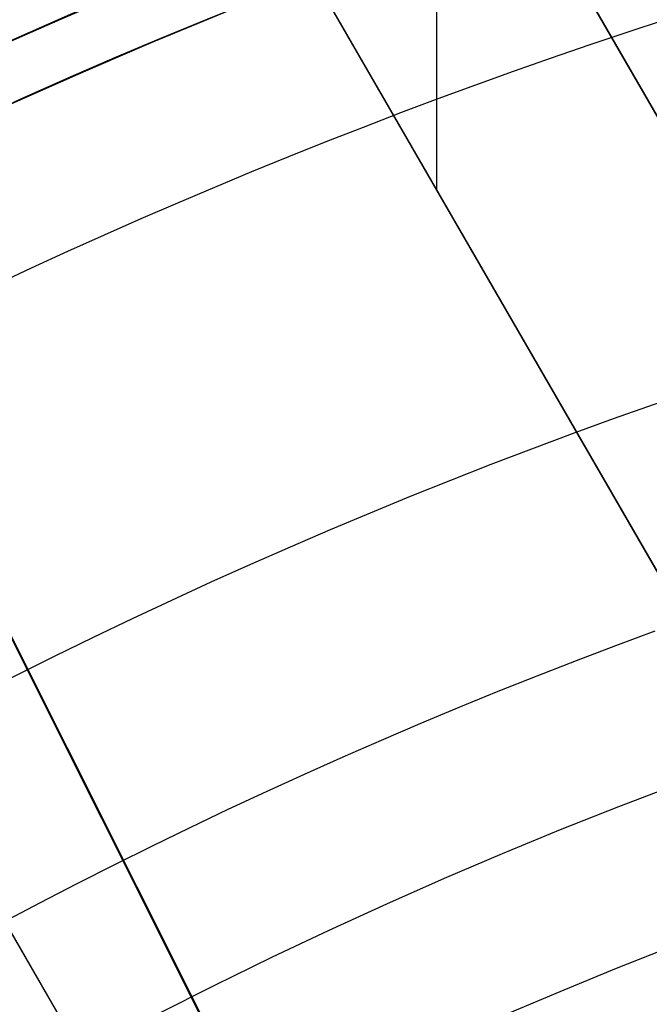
# Model space of a CAD drawing. Extents: x 19499 to 20475, y -6718 to -5871.
# Tile 32 of 60: x 19965.84 to 19971.37, y -6362.32 to -6353.66. Entities that reach past the tile are written whole.
import ezdxf

# ---------------------------------------------------------------- set-up
doc = ezdxf.new("R2010")
doc.units = 0
doc.layers.get('0').update_dxf_attribs({"linetype": 'CONTINUOUS'})
doc.layers.add('BLANCO_METALICO', color=7, linetype='CONTINUOUS')
doc.layers.add('COLOR', color=7, linetype='CONTINUOUS')

msp = doc.modelspace()

# ---------------------------------------------------------------- linework, layer by layer
at = {"extrusion": (-0.2249510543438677, -1.11795451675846e-14, 0.9743700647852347)}
msp.add_lwpolyline([(6360.200023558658, 19552.36882843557), (6359.724608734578, 19552.03371077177), (6359.251445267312, 19551.69451949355), (6358.780582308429, 19551.35127798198), (6358.31206871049, 19551.00401044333), (6357.845953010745, 19550.65274190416), (6357.382283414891, 19550.29749820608), (6356.921107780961, 19549.93830600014), (6356.462473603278, 19549.5751927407), (6356.006427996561, 19549.208186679), (6355.553017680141, 19548.83731685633), (6355.102288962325, 19548.46261309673), (6354.654287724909, 19548.08410599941), (6354.209059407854, 19547.7018269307), (6353.766648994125, 19547.31580801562), (6353.327100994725, 19546.92608212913), (6352.890459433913, 19546.53268288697), (6352.456767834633, 19546.13564463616), (6352.026069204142, 19545.73500244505), (6351.598406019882, 19545.33079209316), (6351.173820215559, 19544.92305006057), (6350.752353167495, 19544.51181351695), (6350.334045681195, 19544.09712031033), (6349.918937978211, 19543.67900895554), (6349.507069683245, 19543.25751862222), (6349.098479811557, 19542.83268912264), (6348.693206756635, 19542.40456089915), (6348.291288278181, 19541.97317501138), (6347.892761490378, 19541.53857312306), (6347.497662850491, 19541.10079748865), (6347.106028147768, 19540.6598909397), (6346.717892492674, 19540.21589687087), (6346.333290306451, 19539.76885922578), (6345.952255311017, 19539.31882248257), (6345.574820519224, 19538.86583163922), (6345.20101822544, 19538.4099321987), (6344.830879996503, 19537.95117015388), (6344.464436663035, 19537.48959197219), (6344.101718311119, 19537.02524458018), (6343.742754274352, 19536.55817534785), (6343.387573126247, 19536.08843207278), (6343.036202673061, 19535.61606296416), (6342.688669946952, 19535.14111662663), (6342.345001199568, 19534.66364204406), (6342.005221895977, 19534.18368856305), (6341.669356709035, 19533.70130587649), (6341.33742951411, 19533.21654400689), (6341.009463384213, 19532.72945328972), (6340.685480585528, 19532.24008435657), (6340.365502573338, 19531.7484881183), (6340.049549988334, 19531.25471574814), (6339.737642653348, 19530.75881866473), (6339.429799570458, 19530.26084851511), (6339.1260389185, 19529.76085715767), (6338.826378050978, 19529.25889664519), (6338.530833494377, 19528.75501920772), (6338.239420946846, 19528.24927723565), (6337.952155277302, 19527.74172326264), (6337.669050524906, 19527.23240994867), (6337.390119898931, 19526.72139006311), (6337.115375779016, 19526.2087164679), (6336.844829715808, 19525.69444210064), (6336.578492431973, 19525.17861995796), (6336.31637382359, 19524.66130307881), (6336.058482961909, 19524.14254452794), (6335.804828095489, 19523.62239737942), (6335.555416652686, 19523.10091470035), (6335.310255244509, 19522.5781495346), (6335.069349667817, 19522.0541548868), (6334.832704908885, 19521.52898370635), (6334.600325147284, 19521.00268887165), (6334.372213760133, 19520.4753231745), (6334.148373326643, 19519.94693930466), (6333.928805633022, 19519.41758983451), (6333.713511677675, 19518.88732720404), (6333.502491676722, 19518.35620370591), (6333.295745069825, 19517.82427147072), (6333.093270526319, 19517.29158245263), (6332.895065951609, 19516.75818841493), (6332.701128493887, 19516.22414091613), (6332.511454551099, 19515.68949129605), (6332.326039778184, 19515.15429066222), (6332.144879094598, 19514.61858987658), (6331.967966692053, 19514.08243954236), (6331.795296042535, 19513.54588999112), (6331.626859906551, 19513.00899127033), (6331.462650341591, 19512.47179313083), (6331.302658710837, 19511.93434501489), (6331.146875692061, 19511.39669604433), (6330.995291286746, 19510.85889500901), (6330.847894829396, 19510.32099035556), (6330.70467499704, 19509.78303017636), (6330.565619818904, 19509.24506219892), (6330.430716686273, 19508.70713377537), (6330.299952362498, 19508.1692918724), (6330.173312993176, 19507.6315830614), (6330.050784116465, 19507.09405350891), (6329.932350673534, 19506.55674896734), (6329.817997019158, 19506.01971476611), (6329.70770693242, 19505.48299580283), (6329.601463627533, 19504.94663653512), (6329.499249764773, 19504.41068097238), (6329.401047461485, 19503.87517266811), (6329.306838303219, 19503.34015471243), (6329.216603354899, 19502.80566972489), (6329.130323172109, 19502.27175984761), (6329.047977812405, 19501.73846673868), (6328.969546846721, 19501.20583156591), (6328.895009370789, 19500.67389500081), (6328.824344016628, 19500.14269721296), (6328.757528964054, 19499.61227786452), (6328.694541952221, 19499.0826761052), (6328.635360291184, 19498.5539305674), (6328.579960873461, 19498.02607936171), (6328.528320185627, 19497.49916007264), (6328.480414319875, 19496.97320975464), (6328.436218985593, 19496.44826492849), (6328.39570952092, 19495.9243615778), (6328.358860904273, 19495.40153514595), (6328.325647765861, 19494.87982053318), (6328.296044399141, 19494.35925209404), (6328.270024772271, 19493.83986363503), (6328.247562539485, 19493.32168841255), (6328.228631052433, 19492.80475913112), (6328.213203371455, 19492.28910794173), (6328.201252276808, 19491.77476644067), (6328.192750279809, 19491.26176566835), (6328.187669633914, 19490.75013610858), (6328.185982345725, 19490.23990768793), (6328.187729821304, 19489.7206589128), (6328.192992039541, 19489.1999596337), (6328.201798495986, 19488.67784140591), (6328.214178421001, 19488.15433638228), (6328.23016076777, 19487.62947731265), (6328.249774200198, 19487.10329754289), (6328.273047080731, 19486.57583101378), (6328.300007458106, 19486.0471122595), (6328.330683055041, 19485.51717640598), (6328.36510125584, 19484.98605916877), (6328.403289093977, 19484.45379685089), (6328.445273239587, 19483.9204263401), (6328.491079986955, 19483.38598510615), (6328.540735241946, 19482.85051119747), (6328.594264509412, 19482.31404323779), (6328.651692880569, 19481.77662042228), (6328.713045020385, 19481.23828251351), (6328.778345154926, 19480.69906983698), (6328.847617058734, 19480.15902327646), (6328.920884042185, 19479.61818426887), (6328.998168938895, 19479.076594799), (6329.079494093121, 19478.53429739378), (6329.164881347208, 19477.99133511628), (6329.254352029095, 19477.44775155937), (6329.347926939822, 19476.90359083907), (6329.445626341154, 19476.35889758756), (6329.547469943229, 19475.81371694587), (6329.653476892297, 19475.2680945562), (6329.763665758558, 19474.72207655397), (6329.87805452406, 19474.17570955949), (6329.996660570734, 19473.62904066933), (6330.119500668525, 19473.08211744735), (6330.24659096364, 19472.53498791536), (6330.377946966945, 19471.98770054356), (6330.513583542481, 19471.44030424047), (6330.653514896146, 19470.89284834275), (6330.797754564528, 19470.34538260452), (6330.946315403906, 19469.79795718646), (6331.099209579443, 19469.25062264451), (6331.256448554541, 19468.70342991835), (6331.418043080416, 19468.15643031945), (6331.584003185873, 19467.60967551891), (6331.754338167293, 19467.06321753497), (6331.929056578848, 19466.51710872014), (6332.108166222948, 19465.97140174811), (6332.291674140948, 19465.42614960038), (6332.479586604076, 19464.8814055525), (6332.671909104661, 19464.33722316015), (6332.868646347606, 19463.79365624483), (6333.069802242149, 19463.25075887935), (6333.275379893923, 19462.70858537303), (6333.48538159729, 19462.16719025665), (6333.699808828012, 19461.62662826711), (6333.918662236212, 19461.08695433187), (6334.141941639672, 19460.54822355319), (6334.369646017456, 19460.01049119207), (6334.601773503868, 19459.47381265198), (6334.83832138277, 19458.93824346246), (6335.079286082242, 19458.40383926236), (6335.324663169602, 19457.87065578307), (6335.574447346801, 19457.33874883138), (6335.828632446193, 19456.8081742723), (6336.087211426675, 19456.27898801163), (6336.350176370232, 19455.75124597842), (6336.617518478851, 19455.22500410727), (6336.889228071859, 19454.70031832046), (6337.165294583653, 19454.17724451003), (6337.445706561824, 19453.65583851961), (6337.730451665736, 19453.13615612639), (6338.019516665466, 19452.61825302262), (6338.31288744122, 19452.10218479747), (6338.610548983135, 19451.58800691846), (6338.912485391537, 19451.07577471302), (6339.218679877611, 19450.56554334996), (6339.529114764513, 19450.05736782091), (6339.843771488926, 19449.55130292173), (6340.162630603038, 19449.04740323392), (6340.485671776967, 19448.54572310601), (6340.812873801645, 19448.04631663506), (6341.144214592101, 19447.54923764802), (6341.479671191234, 19447.05453968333), (6341.819219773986, 19446.56227597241), (6342.16283565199, 19446.07249942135), (6342.510493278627, 19445.58526259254), (6342.862166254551, 19445.10061768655), (6343.217827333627, 19444.618616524), (6343.577448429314, 19444.13931052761), (6343.941000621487, 19443.66275070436), (6344.30845416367, 19443.18898762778), (6344.679778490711, 19442.71807142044), (6345.054942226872, 19442.25005173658), (6345.433913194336, 19441.78497774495), (6345.816658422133, 19441.3228981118), (6346.203144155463, 19440.8638609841), (6346.593335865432, 19440.40791397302), (6346.987198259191, 19439.95510413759), (6347.384695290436, 19439.50547796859), (6347.785790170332, 19439.05908137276), (6348.190445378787, 19438.61595965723), (6348.598622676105, 19438.17615751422), (6349.010283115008, 19437.73971900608), (6349.42538705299, 19437.30668755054), (6349.843894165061, 19436.87710590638), (6350.265763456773, 19436.45101615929), (6350.690953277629, 19436.0284597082), (6351.119421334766, 19435.60947725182), (6351.55112470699, 19435.1941087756), (6351.986019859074, 19434.78239353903), (6352.42406265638, 19434.37437006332), (6352.865208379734, 19433.97007611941), (6353.30941174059, 19433.56954871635), (6353.756626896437, 19433.17282409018), (6354.206807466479, 19432.77993769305), (6354.659906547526, 19432.39092418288), (6355.115876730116, 19432.0058174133), (6355.574670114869, 19431.62465042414), (6356.036238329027, 19431.24745543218), (6356.500532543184, 19430.87426382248), (6356.967503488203, 19430.50510614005), (6357.437101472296, 19430.14001208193), (6357.909276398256, 19429.77901048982), (6358.383977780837, 19429.422129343), (6358.861154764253, 19429.06939575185), (6359.340756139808, 19428.72083595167), (6359.822730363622, 19428.37647529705), (6360.307025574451, 19428.03633825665), (6360.793589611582, 19427.70044840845), (6361.282370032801, 19427.3688284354)], dxfattribs=at)
at = {"extrusion": (-0.2249510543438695, -3.015203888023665e-14, 0.9743700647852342)}
msp.add_lwpolyline([(6359.442406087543, 19427.36882843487), (6358.976475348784, 19427.70615198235), (6358.51281594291, 19428.04741172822), (6358.051474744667, 19428.39258390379), (6357.592498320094, 19428.74164396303), (6357.13593291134, 19429.0945665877), (6356.681824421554, 19429.45132569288), (6356.230218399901, 19429.81189443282), (6355.781160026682, 19430.17624520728), (6355.334694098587, 19430.54434966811), (6354.890865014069, 19430.91617872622), (6354.449716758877, 19431.291702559), (6354.011292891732, 19431.67089061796), (6353.57563653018, 19432.05371163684), (6353.14279033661, 19432.44013363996), (6352.71279650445, 19432.83012395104), (6352.285696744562, 19433.22364920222), (6351.861532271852, 19433.62067534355), (6351.440343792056, 19434.02116765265), (6351.022171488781, 19434.42509074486), (6350.607055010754, 19434.83240858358), (6350.195033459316, 19435.24308449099), (6349.786145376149, 19435.65708115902), (6349.380428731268, 19436.07436066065), (6348.977920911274, 19436.49488446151), (6348.578658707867, 19436.91861343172), (6348.182678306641, 19437.34550785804), (6347.790015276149, 19437.77552745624), (6347.400704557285, 19438.20863138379), (6347.014780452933, 19438.64477825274), (6346.632276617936, 19439.0839261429), (6346.253226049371, 19439.52603261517), (6345.877661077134, 19439.97105472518), (6345.505613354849, 19440.41894903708), (6345.137113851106, 19440.8696716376), (6344.772192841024, 19441.32317815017), (6344.410879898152, 19441.77942374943), (6344.05320388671, 19442.23836317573), (6343.699192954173, 19442.69995074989), (6343.348874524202, 19443.1641403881), (6343.002275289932, 19443.63088561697), (6342.659421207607, 19444.10013958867), (6342.320337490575, 19444.57185509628), (6341.985048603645, 19445.04598458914), (6341.653578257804, 19445.52248018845), (6341.325949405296, 19446.00129370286), (6341.002184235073, 19446.4823766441), (6340.682304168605, 19446.96568024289), (6340.366329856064, 19447.45115546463), (6340.054281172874, 19447.93875302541), (6339.746177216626, 19448.42842340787), (6339.442036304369, 19448.92011687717), (6339.141875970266, 19449.41378349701), (6338.845712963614, 19449.90937314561), (6338.553563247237, 19450.40683553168), (6338.265441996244, 19450.90612021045), (6337.981363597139, 19451.40717659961), (6337.701341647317, 19451.90995399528), (6337.4253889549, 19452.41440158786), (6337.153517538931, 19452.92046847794), (6336.885738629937, 19453.42810369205), (6336.622062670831, 19453.93725619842), (6336.362499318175, 19454.44787492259), (6336.107057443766, 19454.95990876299), (6335.855745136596, 19455.47330660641), (6335.608569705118, 19455.98801734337), (6335.365537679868, 19456.50398988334), (6335.126654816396, 19457.02117316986), (6334.891926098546, 19457.53951619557), (6334.661355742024, 19458.05896801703), (6334.434947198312, 19458.57947776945), (6334.212703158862, 19459.10099468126), (6333.994625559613, 19459.62346808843), (6333.780715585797, 19460.14684744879), (6333.57097367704, 19460.67108235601), (6333.365399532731, 19461.19612255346), (6333.163992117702, 19461.72191794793), (6332.96674966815, 19462.24841862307), (6332.773669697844, 19462.77557485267), (6332.58474900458, 19463.30333711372), (6332.399983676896, 19463.83165609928), (6332.219369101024, 19464.36048273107), (6332.042899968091, 19464.88976817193), (6331.870570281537, 19465.41946383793), (6331.702373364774, 19465.94952141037), (6331.538301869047, 19466.47989284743), (6331.378347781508, 19467.01053039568), (6331.222502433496, 19467.54138660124), (6331.070756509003, 19468.07241432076), (6330.923100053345, 19468.60356673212), (6330.779522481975, 19469.13479734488), (6330.640012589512, 19469.66606001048), (6330.504558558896, 19470.19730893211), (6330.373147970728, 19470.72849867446), (6330.245767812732, 19471.25958417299), (6330.122404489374, 19471.79052074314), (6330.003043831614, 19472.32126408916), (6329.887671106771, 19472.85177031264), (6329.776271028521, 19473.38199592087), (6329.668827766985, 19473.91189783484), (6329.565324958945, 19474.44143339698), (6329.465745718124, 19474.97056037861), (6329.370072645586, 19475.49923698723), (6329.278287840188, 19476.02742187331), (6329.190372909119, 19476.55507413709), (6329.1063089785, 19477.08215333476), (6329.026076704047, 19477.60861948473), (6328.949656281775, 19478.13443307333), (6328.87702745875, 19478.65955506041), (6328.80816954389, 19479.18394688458), (6328.743061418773, 19479.70757046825), (6328.681681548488, 19480.2303882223), (6328.624007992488, 19480.75236305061), (6328.570018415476, 19481.27345835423), (6328.51969009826, 19481.79363803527), (6328.472999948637, 19482.31286650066), (6328.429924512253, 19482.83110866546), (6328.390439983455, 19483.34832995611), (6328.354522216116, 19483.86449631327), (6328.322146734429, 19484.37957419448), (6328.293288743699, 19484.89353057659), (6328.267923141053, 19485.40633295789), (6328.246024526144, 19485.91794936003), (6328.227567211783, 19486.42834832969), (6328.212525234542, 19486.93749894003), (6328.20087236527, 19487.44537079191), (6328.19258211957, 19487.95193401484), (6328.187627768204, 19488.45715926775), (6328.185982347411, 19488.96101773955), (6328.187775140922, 19489.48695627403), (6328.193174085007, 19490.0143824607), (6328.202209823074, 19490.54326349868), (6328.214912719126, 19491.07356595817), (6328.231312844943, 19491.60525578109), (6328.251439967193, 19492.1382982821), (6328.275323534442, 19492.67265814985), (6328.302992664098, 19493.2082994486), (6328.334476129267, 19493.74518562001), (6328.369802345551, 19494.28327948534), (6328.408999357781, 19494.82254324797), (6328.452094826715, 19495.36293849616), (6328.499116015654, 19495.90442620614), (6328.550089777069, 19496.44696674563), (6328.605042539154, 19496.99051987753), (6328.664000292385, 19497.53504476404), (6328.726988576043, 19498.08049997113), (6328.794032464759, 19498.62684347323), (6328.865156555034, 19499.17403265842), (6328.94038495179, 19499.72202433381), (6329.01974125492, 19500.27077473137), (6329.10324854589, 19500.82023951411), (6329.190929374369, 19501.37037378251), (6329.282805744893, 19501.92113208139), (6329.378899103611, 19502.47246840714), (6329.479230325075, 19503.02433621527), (6329.583819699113, 19503.57668842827), (6329.692686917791, 19504.12947744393), (6329.805851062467, 19504.68265514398), (6329.923330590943, 19505.23617290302), (6330.045143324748, 19505.78998159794), (6330.171306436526, 19506.34403161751), (6330.301836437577, 19506.89827287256), (6330.436749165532, 19507.45265480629), (6330.57605977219, 19508.0071264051), (6330.719782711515, 19508.56163620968), (6330.867931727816, 19509.11613232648), (6331.020519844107, 19509.67056243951), (6331.177559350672, 19510.22487382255), (6331.339061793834, 19510.77901335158), (6331.505037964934, 19511.33292751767), (6331.675497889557, 19511.88656244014), (6331.85045081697, 19512.43986388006), (6332.029905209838, 19512.99277725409), (6332.213868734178, 19513.54524764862), (6332.402348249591, 19514.09721983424), (6332.595349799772, 19514.64863828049), (6332.792878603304, 19515.19944717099), (6332.994939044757, 19515.74959041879), (6333.201534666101, 19516.29901168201), (6333.412668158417, 19516.84765437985), (6333.62834135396, 19517.39546170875), (6333.848555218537, 19517.94237665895), (6334.073309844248, 19518.4883420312), (6334.302604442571, 19519.03330045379), (6334.536437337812, 19519.57719439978), (6334.774805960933, 19520.11996620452), (6335.017706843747, 19520.66155808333), (6335.265135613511, 19521.20191214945), (6335.517086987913, 19521.74097043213), (6335.773554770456, 19522.27867489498), (6336.034531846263, 19522.81496745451), (6336.30001017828, 19523.34978999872), (6336.569980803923, 19523.88308440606), (6336.844433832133, 19524.4147925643), (6337.123358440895, 19524.94485638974), (6337.406742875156, 19525.47321784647), (6337.694574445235, 19525.99981896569), (6337.986839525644, 19526.5246018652), (6338.283523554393, 19527.047508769), (6338.584611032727, 19527.56848202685), (6338.890085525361, 19528.08746413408), (6339.199929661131, 19528.60439775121), (6339.514125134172, 19529.11922572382), (6339.832652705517, 19529.63189110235), (6340.1554922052, 19530.14233716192), (6340.482622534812, 19530.6505074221), (6340.814021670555, 19531.15634566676), (6341.14966666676, 19531.6597959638), (6341.489533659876, 19532.16080268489), (6341.833597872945, 19532.6593105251), (6342.181833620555, 19533.15526452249), (6342.534214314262, 19533.64861007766), (6342.890712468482, 19534.13929297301), (6343.251299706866, 19534.62725939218), (6343.615946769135, 19535.11245593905), (6343.984623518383, 19535.59482965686), (6344.357298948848, 19536.07432804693), (6344.733941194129, 19536.55089908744), (6345.114517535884, 19537.02449125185), (6345.498994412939, 19537.49505352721), (6345.887337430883, 19537.96253543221), (6346.279511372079, 19538.42688703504), (6346.67548020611, 19538.888058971), (6347.075207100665, 19539.34600245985), (6347.47865443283, 19539.80066932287), (6347.885783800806, 19540.25201199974), (6348.29655603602, 19540.69998356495), (6348.710931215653, 19541.14453774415), (6349.128868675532, 19541.58562892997), (6349.550327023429, 19542.02321219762), (6349.975264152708, 19542.45724332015), (6350.403637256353, 19542.88767878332), (6350.835402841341, 19543.31447580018), (6351.270516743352, 19543.73759232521), (6351.708934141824, 19544.15698706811), (6352.150609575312, 19544.57261950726), (6352.595496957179, 19544.98444990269), (6353.043549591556, 19545.39243930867), (6353.494720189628, 19545.79654958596), (6353.948960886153, 19546.19674341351), (6354.406223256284, 19546.59298429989), (6354.866458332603, 19546.98523659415), (6355.329616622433, 19547.37346549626), (6355.795648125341, 19547.7576370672), (6356.26450235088, 19548.13771823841), (6356.736128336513, 19548.51367682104), (6357.210474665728, 19548.88548151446), (6357.687489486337, 19549.25310191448), (6358.167120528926, 19549.61650852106), (6358.649315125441, 19549.97567274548), (6359.134020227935, 19550.33056691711), (6359.621182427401, 19550.68116428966), (6360.110747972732, 19551.02743904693), (6360.602662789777, 19551.36936630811), (6361.09687250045, 19551.70692213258), (6361.593322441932, 19552.04008352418), (6362.091957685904, 19552.36882843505)], dxfattribs=at)
at = {"extrusion": (-0.22495105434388, -7.42592876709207e-14, 0.9743700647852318)}
msp.add_lwpolyline([(6365.65021169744, 19427.3688284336), (6365.139662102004, 19427.67779683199), (6364.631116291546, 19427.99146154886), (6364.124634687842, 19428.30980361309), (6363.620277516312, 19428.63280297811), (6363.1181047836, 19428.96043852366), (6362.618176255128, 19429.2926880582), (6362.120551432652, 19429.62952832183), (6361.625289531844, 19429.97093498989), (6361.132449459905, 19430.31688267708), (6360.642089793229, 19430.66734494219), (6360.154268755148, 19431.02229429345), (6359.669044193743, 19431.38170219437), (6359.186473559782, 19431.74553907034), (6358.706613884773, 19432.11377431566), (6358.229521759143, 19432.48637630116), (6357.755253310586, 19432.86331238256), (6357.283864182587, 19433.2445489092), (6356.81540951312, 19433.63005123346), (6356.349943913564, 19434.01978372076), (6355.887521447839, 19434.41370976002), (6355.428195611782, 19434.81179177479), (6354.97201931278, 19435.21399123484), (6354.519044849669, 19435.62026866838), (6354.069323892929, 19436.03058367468), (6353.622907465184, 19436.4448949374), (6353.179845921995, 19436.86316023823), (6352.740188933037, 19437.2853364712), (6352.303985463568, 19437.71137965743), (6351.871283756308, 19438.14124496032), (6351.442131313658, 19438.57488670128), (6351.016574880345, 19439.01225837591), (6350.594660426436, 19439.45331267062), (6350.176433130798, 19439.89800147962), (6349.761937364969, 19440.34627592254), (6349.351216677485, 19440.79808636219), (6348.944313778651, 19441.25338242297), (6348.541270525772, 19441.71211300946), (6348.142127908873, 19442.17422632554), (6347.746926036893, 19442.63966989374), (6347.355704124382, 19443.10839057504), (6346.968500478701, 19443.58033458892), (6346.585352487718, 19444.05544753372), (6346.206296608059, 19444.53367440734), (6345.83136835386, 19445.01495962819), (6345.460602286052, 19445.49924705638), (6345.094032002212, 19445.98648001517), (6344.731690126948, 19446.47660131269), (6344.37360830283, 19446.96955326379), (6344.019817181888, 19447.4652777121), (6343.670346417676, 19447.96371605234), (6343.32522465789, 19448.46480925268), (6342.984479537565, 19448.96849787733), (6342.648137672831, 19449.47472210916), (6342.316224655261, 19449.98342177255), (6341.988765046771, 19450.49453635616), (6341.665782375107, 19451.00800503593), (6341.34729912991, 19451.52376669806), (6341.033336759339, 19452.04175996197), (6340.723915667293, 19452.5619232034), (6340.419055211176, 19453.08419457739), (6340.118773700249, 19453.60851204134), (6339.823088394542, 19454.13481337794), (6339.53201550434, 19454.66303621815), (6339.245570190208, 19455.19311806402), (6338.963766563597, 19455.72499631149), (6338.686617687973, 19456.25860827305), (6338.41413558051, 19456.7938912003), (6338.146331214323, 19457.33078230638), (6337.883214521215, 19457.86921878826), (6337.624794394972, 19458.40913784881), (6337.371078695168, 19458.9504767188), (6337.122074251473, 19459.4931726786), (6336.877786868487, 19460.03716307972), (6336.638221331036, 19460.58238536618), (6336.403381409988, 19461.1287770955), (6336.173269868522, 19461.67627595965), (6335.947888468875, 19462.22481980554), (6335.727237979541, 19462.77434665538), (6335.511318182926, 19463.32479472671), (6335.300127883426, 19463.87610245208), (6335.093664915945, 19464.42820849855), (6334.891926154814, 19464.98105178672), (6334.694907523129, 19465.5345715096), (6334.502604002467, 19466.088707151), (6334.315009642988, 19466.64339850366), (6334.132117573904, 19467.198585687), (6333.95392001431, 19467.75420916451), (6333.780408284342, 19468.31020976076), (6333.611572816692, 19468.86652867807), (6333.447403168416, 19469.42310751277), (6333.28788803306, 19469.97988827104), (6333.133015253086, 19470.53681338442), (6332.982771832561, 19471.09382572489), (6332.837143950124, 19471.6508686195), (6332.696116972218, 19472.20788586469), (6332.559675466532, 19472.76482174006), (6332.427803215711, 19473.32162102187), (6332.300483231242, 19473.87822899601), (6332.177697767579, 19474.43459147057), (6332.05942833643, 19474.99065478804), (6331.945655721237, 19475.54636583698), (6331.836359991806, 19476.10167206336), (6331.731520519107, 19476.65652148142), (6331.631115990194, 19477.2108626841), (6331.535124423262, 19477.76464485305), (6331.443523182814, 19478.31781776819), (6331.356288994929, 19478.87033181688), (6331.273397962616, 19479.42213800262), (6331.194825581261, 19479.97318795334), (6331.120546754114, 19480.52343392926), (6331.05053580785, 19481.07282883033), (6330.984766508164, 19481.62132620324), (6330.923212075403, 19482.16888024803), (6330.865845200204, 19482.71544582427), (6330.81263805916, 19483.26097845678), (6330.76356233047, 19483.80543434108), (6330.718589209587, 19484.34877034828), (6330.677689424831, 19484.89094402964), (6330.640833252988, 19485.43191362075), (6330.607990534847, 19485.97163804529), (6330.579130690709, 19486.5100769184), (6330.554222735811, 19487.04719054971), (6330.533235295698, 19487.58293994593), (6330.516136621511, 19488.11728681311), (6330.502894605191, 19488.65019355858), (6330.493476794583, 19489.18162329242), (6330.487850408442, 19489.71153982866), (6330.48598235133, 19490.23990768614), (6330.487781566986, 19490.75844860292), (6330.493200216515, 19491.27848183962), (6330.502269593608, 19491.79997387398), (6330.515020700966, 19492.32289052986), (6330.531484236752, 19492.84719697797), (6330.551690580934, 19493.3728577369), (6330.575669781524, 19493.89983667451), (6330.603451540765, 19494.42809700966), (6330.635065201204, 19494.95760131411), (6330.670539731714, 19495.48831151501), (6330.709903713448, 19496.02018889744), (6330.753185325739, 19496.55319410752), (6330.800412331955, 19497.08728715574), (6330.851612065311, 19497.62242742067), (6330.906811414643, 19498.158573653), (6330.966036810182, 19498.69568398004), (6331.029314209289, 19499.23371591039), (6331.096669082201, 19499.77262633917), (6331.168126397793, 19500.3123715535), (6331.243710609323, 19500.85290723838), (6331.323445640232, 19501.39418848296), (6331.407354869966, 19501.93616978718), (6331.495461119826, 19502.47880506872), (6331.587786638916, 19503.0220476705), (6331.684353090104, 19503.56585036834), (6331.7851815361, 19504.11016537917), (6331.890292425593, 19504.65494436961), (6331.999705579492, 19505.20013846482), (6332.113440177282, 19505.74569825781), (6332.231514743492, 19506.29157381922), (6332.353947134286, 19506.83771470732), (6332.48075452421, 19507.38406997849), (6332.611953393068, 19507.93058819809), (6332.747559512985, 19508.47721745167), (6332.887587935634, 19509.02390535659), (6333.032052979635, 19509.570599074), (6333.180968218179, 19510.11724532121), (6333.334346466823, 19510.66379038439), (6333.492199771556, 19511.21018013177), (6333.65453939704, 19511.75636002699), (6333.821375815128, 19512.30227514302), (6333.99271869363, 19512.84787017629), (6334.168576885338, 19513.39308946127), (6334.348958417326, 19513.93787698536), (6334.53387048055, 19514.48217640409), (6334.723319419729, 19515.02593105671), (6334.917310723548, 19515.56908398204), (6335.115849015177, 19516.11157793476), (6335.318938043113, 19516.65335540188), (6335.526580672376, 19517.19435861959), (6335.738778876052, 19517.73452959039), (6335.955533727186, 19518.27381010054), (6336.176845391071, 19518.81214173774), (6336.402713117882, 19519.34946590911), (6336.633135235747, 19519.88572385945), (6336.868109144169, 19520.42085668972), (6337.107631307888, 19520.95480537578), (6337.351697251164, 19521.48751078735), (6337.600301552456, 19522.01891370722), (6337.853437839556, 19522.54895485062), (6338.111098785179, 19523.07757488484), (6338.373276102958, 19523.60471444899), (6338.639960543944, 19524.13031417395), (6338.911141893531, 19524.65431470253), (6339.186808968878, 19525.17665670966), (6339.466949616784, 19525.69728092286), (6339.751550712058, 19526.21612814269), (6340.040598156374, 19526.73313926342), (6340.334076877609, 19527.24825529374), (6340.631970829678, 19527.76141737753), (6340.934262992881, 19528.27256681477), (6341.240935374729, 19528.78164508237), (6341.551969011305, 19529.28859385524), (6341.867343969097, 19529.79335502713), (6342.187039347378, 19530.2958707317), (6342.51103328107, 19530.7960833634), (6342.839302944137, 19531.29393559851), (6343.171824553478, 19531.78937041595), (6343.508573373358, 19532.28233111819), (6343.849523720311, 19532.77276135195), (6344.194648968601, 19533.26060512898), (6344.543921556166, 19533.74580684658), (6344.897312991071, 19534.22831130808), (6345.254793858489, 19534.70806374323), (6345.61633382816, 19535.18500982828), (6345.981901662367, 19535.65909570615), (6346.351465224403, 19536.13026800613), (6346.724991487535, 19536.59847386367), (6347.102446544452, 19537.06366093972), (6347.483795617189, 19537.52577744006), (6347.869003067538, 19537.98477213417), (6348.258032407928, 19538.44059437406), (6348.650846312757, 19538.89319411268), (6349.047406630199, 19539.34252192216), (6349.447674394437, 19539.78852901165), (6349.851609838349, 19540.23116724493), (6350.259172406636, 19540.67038915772), (6350.670320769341, 19541.10614797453), (6351.085012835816, 19541.5383976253), (6351.503205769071, 19541.96709276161), (6351.924856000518, 19542.39218877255), (6352.3499192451, 19542.81364180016), (6352.778350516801, 19543.23140875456), (6353.210104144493, 19543.64544732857), (6353.645133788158, 19544.05571601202), (6354.083392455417, 19544.46217410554), (6354.524832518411, 19544.86478173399), (6354.96940573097, 19545.26349985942), (6355.417063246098, 19545.65829029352), (6355.867755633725, 19546.04911570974), (6356.32143289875, 19546.4359396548), (6356.77804449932, 19546.81872655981), (6357.237539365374, 19547.1974417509), (6357.699865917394, 19547.5720514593), (6358.164972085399, 19547.94252283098), (6358.632805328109, 19548.30882393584), (6359.103312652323, 19548.67092377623), (6359.576440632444, 19549.02879229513), (6360.052135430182, 19549.3824003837), (6360.530342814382, 19549.73171988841), (6361.011008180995, 19550.07672361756), (6361.49407657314, 19550.4173853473), (6361.979492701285, 19550.7536798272), (6362.467200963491, 19551.08558278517), (6362.957145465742, 19551.41307093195), (6363.449270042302, 19551.73612196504), (6363.943518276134, 19552.05471457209), (6364.439833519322, 19552.36882843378)], dxfattribs=at)
at = {"extrusion": (-0.2249510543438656, 5.193090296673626e-14, 0.9743700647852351)}
msp.add_lwpolyline([(6365.957210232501, 19552.0150576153), (6365.443096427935, 19551.70746831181), (6364.93096886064, 19551.39512772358), (6364.420888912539, 19551.07805444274), (6363.912917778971, 19550.75626815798), (6363.40711644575, 19550.42978965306), (6362.903545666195, 19550.09864080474), (6362.402265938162, 19549.76284458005), (6361.903337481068, 19549.42242503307), (6361.406820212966, 19549.07740730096), (6360.912773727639, 19548.72781759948), (6360.421257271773, 19548.37368321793), (6359.932329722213, 19548.01503251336), (6359.446049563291, 19547.65189490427), (6358.962474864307, 19547.28430086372), (6358.481663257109, 19546.91228191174), (6358.003671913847, 19546.53587060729), (6357.52855752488, 19546.15510053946), (6357.056376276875, 19545.77000631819), (6356.587183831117, 19545.38062356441), (6356.121035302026, 19544.98698889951), (6355.657985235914, 19544.58913993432), (6355.198087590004, 19544.18711525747), (6354.74139571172, 19543.78095442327), (6354.287962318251, 19543.37069793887), (6353.837839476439, 19542.95638725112), (6353.391078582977, 19542.53806473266), (6352.947730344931, 19542.11577366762), (6352.507844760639, 19541.68955823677), (6352.071471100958, 19541.25946350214), (6351.638657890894, 19540.82553539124), (6351.209452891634, 19540.38782068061), (6350.783903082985, 19539.94636697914), (6350.362054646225, 19539.50122271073), (6349.943952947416, 19539.05243709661), (6349.52964252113, 19538.60006013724), (6349.119167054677, 19538.14414259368), (6348.712569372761, 19537.68473596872), (6348.309891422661, 19537.2218924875), (6347.911174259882, 19536.7556650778), (6347.516458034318, 19536.28610734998), (6347.125781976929, 19535.81327357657), (6346.739184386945, 19535.33721867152), (6346.356702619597, 19534.85799816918), (6345.978373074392, 19534.37566820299), (6345.604231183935, 19533.89028548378), (6345.234311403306, 19533.40190727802), (6344.8686472, 19532.91059138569), (6344.507271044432, 19532.41639611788), (6344.150214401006, 19531.91938027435), (6343.797507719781, 19531.41960312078), (6343.449180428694, 19530.9171243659), (6343.105260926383, 19530.41200413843), (6342.765776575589, 19529.90430296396), (6342.430753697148, 19529.39408174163), (6342.100217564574, 19528.88140172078), (6341.774192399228, 19528.36632447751), (6341.452701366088, 19527.84891189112), (6341.135766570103, 19527.32922612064), (6340.823409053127, 19526.80732958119), (6340.515648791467, 19526.28328492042), (6340.212504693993, 19525.75715499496), (6339.913994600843, 19525.22900284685), (6339.620135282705, 19524.69889168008), (6339.330942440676, 19524.16688483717), (6339.046430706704, 19523.6330457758), (6338.766613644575, 19523.0974380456), (6338.49150375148, 19522.56012526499), (6338.221112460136, 19522.02117109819), (6337.955450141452, 19521.4806392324), (6337.694526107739, 19520.93859335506), (6337.438348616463, 19520.39509713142), (6337.186924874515, 19519.85021418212), (6336.94026104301, 19519.3040080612), (6336.69836224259, 19518.75654223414), (6336.461232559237, 19518.2078800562), (6336.228875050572, 19517.65808475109), (6336.001291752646, 19517.10721938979), (6335.778483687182, 19516.55534686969), (6335.560450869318, 19516.00252989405), (6335.347192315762, 19515.4488309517), (6335.138706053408, 19514.89431229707), (6334.934989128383, 19514.33903593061), (6334.7360376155, 19513.78306357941), (6334.541846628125, 19513.22645667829), (6334.352410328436, 19512.66927635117), (6334.167721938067, 19512.11158339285), (6333.987773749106, 19511.55343825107), (6333.812557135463, 19510.99490100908), (6333.642062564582, 19510.43603136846), (6333.476279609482, 19509.87688863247), (6333.315196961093, 19509.31753168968), (6333.158802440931, 19508.75801899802), (6333.007083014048, 19508.19840856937), (6332.860024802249, 19507.6387579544), (6332.717613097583, 19507.07912422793), (6332.579832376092, 19506.51956397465), (6332.446666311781, 19505.96013327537), (6332.318097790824, 19505.40088769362), (6332.194108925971, 19504.84188226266), (6332.074681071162, 19504.28317147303), (6331.959794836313, 19503.72480926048), (6331.849430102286, 19503.1668489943), (6331.743566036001, 19502.60934346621), (6331.642181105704, 19502.05234487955), (6331.545253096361, 19501.49590483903), (6331.452759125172, 19500.94007434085), (6331.364675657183, 19500.38490376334), (6331.280978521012, 19499.83044285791), (6331.20164292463, 19499.27674074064), (6331.126643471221, 19498.72384588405), (6331.055954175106, 19498.17180610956), (6330.989548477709, 19497.62066858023), (6330.927399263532, 19497.07047979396), (6330.869478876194, 19496.52128557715), (6330.815759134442, 19495.97313107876), (6330.766211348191, 19495.4260607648), (6330.720806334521, 19494.88011841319), (6330.67951443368, 19494.33534710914), (6330.642305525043, 19493.79178924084), (6330.609149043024, 19493.24948649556), (6330.580013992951, 19492.70847985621), (6330.554868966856, 19492.16880959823), (6330.533682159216, 19491.63051528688), (6330.516421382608, 19491.09363577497), (6330.503054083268, 19490.55820920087), (6330.493547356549, 19490.02427298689), (6330.487867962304, 19489.49186383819), (6330.485982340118, 19488.96101774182), (6330.487734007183, 19488.44937446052), (6330.493009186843, 19487.93627781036), (6330.501837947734, 19487.4217599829), (6330.514250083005, 19486.90585378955), (6330.530275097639, 19486.38859266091), (6330.549942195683, 19485.87001064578), (6330.573280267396, 19485.35014240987), (6330.600317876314, 19484.8290232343), (6330.631083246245, 19484.30668901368), (6330.665604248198, 19483.78317625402), (6330.703908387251, 19483.25852207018), (6330.746022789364, 19482.73276418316), (6330.791974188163, 19482.20594091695), (6330.841788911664, 19481.67809119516), (6330.895492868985, 19481.14925453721), (6330.953111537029, 19480.61947105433), (6331.014669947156, 19480.08878144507), (6331.080192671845, 19479.55722699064), (6331.149703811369, 19479.02484954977), (6331.223226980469, 19478.49169155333), (6331.300785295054, 19477.95779599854), (6331.382401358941, 19477.42320644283), (6331.468097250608, 19476.88796699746), (6331.557894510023, 19476.35212232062), (6331.651814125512, 19475.81571761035), (6331.749876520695, 19475.27879859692), (6331.852101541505, 19474.7414115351), (6331.958508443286, 19474.20360319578), (6332.069115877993, 19473.6654208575), (6332.183941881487, 19473.12691229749), (6332.303003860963, 19472.58812578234), (6332.426318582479, 19472.04911005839), (6332.553902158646, 19471.50991434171), (6332.685770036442, 19470.97058830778), (6332.821936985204, 19470.43118208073), (6332.962417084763, 19469.89174622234), (6333.107223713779, 19469.35233172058), (6333.25636953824, 19468.81298997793), (6333.409866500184, 19468.27377279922), (6333.567725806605, 19467.73473237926), (6333.729957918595, 19467.19592129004), (6333.896572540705, 19466.65739246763), (6334.067578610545, 19466.11919919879), (6334.242984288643, 19465.5813951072), (6334.422796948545, 19465.04403413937), (6334.60702316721, 19464.50717055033), (6334.79566871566, 19463.97085888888), (6334.98873854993, 19463.43515398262), (6335.186236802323, 19462.90011092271), (6335.388166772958, 19462.36578504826), (6335.594530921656, 19461.8322319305), (6335.805330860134, 19461.29950735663), (6336.020567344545, 19460.76766731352), (6336.240240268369, 19460.23676797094), (6336.464348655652, 19459.70686566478), (6336.692890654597, 19459.17801687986), (6336.925863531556, 19458.65027823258), (6337.163263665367, 19458.12370645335), (6337.405086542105, 19457.59835836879), (6337.651326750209, 19457.07429088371), (6337.901977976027, 19456.55156096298), (6338.157032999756, 19456.0302256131), (6338.416483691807, 19455.51034186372), (6338.68032100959, 19454.99196674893), (6338.948534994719, 19454.47515728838), (6339.221114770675, 19453.95997046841), (6339.498048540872, 19453.44646322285), (6339.7793235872, 19452.93469241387), (6340.064926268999, 19452.42471481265), (6340.354842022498, 19451.91658708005), (6340.649055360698, 19451.41036574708), (6340.947549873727, 19450.90610719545), (6341.25030822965, 19450.40386763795), (6341.557312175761, 19449.90370309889), (6341.868542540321, 19449.40566939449), (6342.183979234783, 19448.90982211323), (6342.503601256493, 19448.41621659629), (6342.827386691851, 19447.92490791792), (6343.155312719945, 19447.43595086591), (6343.487355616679, 19446.94939992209), (6343.823490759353, 19446.46530924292), (6344.163692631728, 19445.98373264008), (6344.507934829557, 19445.50472356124), (6344.856190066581, 19445.02833507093), (6345.208430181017, 19444.55461983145), (6345.564626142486, 19444.08363008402), (6345.924748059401, 19443.61541762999), (6346.288765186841, 19443.15003381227), (6346.65664593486, 19442.68752949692), (6347.028357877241, 19442.22795505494), (6347.403867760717, 19441.77136034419), (6347.783141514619, 19441.31779469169), (6348.166144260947, 19440.86730687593), (6348.552840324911, 19440.41994510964), (6348.943193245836, 19439.97575702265), (6349.33716578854, 19439.53478964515), (6349.734719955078, 19439.09708939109), (6350.135816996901, 19438.66270204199), (6350.540417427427, 19438.23167273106), (6350.948481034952, 19437.80404592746), (6351.35996689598, 19437.37986542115), (6351.774833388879, 19436.95917430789), (6352.193038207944, 19436.54201497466), (6352.614538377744, 19436.12842908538), (6353.039290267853, 19435.71845756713), (6353.467249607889, 19435.31214059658), (6353.898371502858, 19434.90951758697), (6354.332610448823, 19434.51062717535), (6354.769920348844, 19434.11550721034), (6355.210254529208, 19433.72419474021), (6355.653565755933, 19433.33672600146), (6356.099806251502, 19432.95313640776), (6356.548927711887, 19432.57346053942), (6357.00088132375, 19432.19773213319), (6357.455617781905, 19431.82598407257), (6357.913087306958, 19431.45824837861), (6358.373239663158, 19431.09455620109), (6358.836024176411, 19430.73493781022), (6359.301389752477, 19430.37942258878), (6359.769284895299, 19430.02803902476), (6360.239657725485, 19429.68081470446), (6360.712455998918, 19429.33777630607), (6361.187627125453, 19428.99894959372), (6361.665118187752, 19428.66435941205), (6362.144875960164, 19428.33402968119), (6362.626846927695, 19428.00798339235), (6363.110977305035, 19427.68624260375), (6363.59721305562, 19427.36882843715)], dxfattribs=at)
for points in [[(19967.68069840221, -6353.584639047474), (19967.34580608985, -6353.721400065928), (19967.011878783, -6353.860505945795), (19966.67893182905, -6354.00194782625), (19966.34698057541, -6354.145716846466), (19966.01604036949, -6354.291804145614), (19965.68612655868, -6354.440200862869)], [(19971.50644191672, -6353.66668978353), (19971.17197848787, -6353.776483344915), (19970.83830478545, -6353.888644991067), (19970.5054357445, -6354.003166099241), (19970.17338630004, -6354.12003804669), (19969.84217138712, -6354.239252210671), (19969.51180594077, -6354.360799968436), (19969.18230489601, -6354.484672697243), (19968.85368318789, -6354.610861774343), (19968.52595575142, -6354.739358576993), (19968.19913752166, -6354.870154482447), (19967.87324343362, -6355.00324086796), (19967.54828842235, -6355.138609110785), (19967.22428742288, -6355.27625058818), (19966.90125537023, -6355.416156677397), (19966.57920719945, -6355.558318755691), (19966.25815784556, -6355.702728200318), (19965.93812224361, -6355.849376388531), (19965.61911532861, -6355.998254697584)], [(19964.07550923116, -6362.503312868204), (19964.39485207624, -6362.317161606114), (19964.7157352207, -6362.1336782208), (19965.0381353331, -6361.952871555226), (19965.36202808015, -6361.774748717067), (19965.68738912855, -6361.599316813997), (19966.01419414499, -6361.426582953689), (19966.34241879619, -6361.256554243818), (19966.67203874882, -6361.089237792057), (19967.00302966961, -6360.924640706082), (19967.33536722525, -6360.762770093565), (19967.66902708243, -6360.603633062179), (19968.00398490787, -6360.447236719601), (19968.34021636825, -6360.293588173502), (19968.67769713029, -6360.142694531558), (19969.01640286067, -6359.994562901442), (19969.35630922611, -6359.849200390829), (19969.69739189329, -6359.706614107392), (19970.03962652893, -6359.566811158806), (19970.38298879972, -6359.429798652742), (19970.72745437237, -6359.295583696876), (19971.07299891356, -6359.164173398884), (19971.41959809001, -6359.035574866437)]]:
    msp.add_lwpolyline(points)
at = {"extrusion": (0, 0, -1)}
for centre, radius, start, end in [((-19986.97575810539, -6401.428438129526, -89.37470231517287), 70.9424557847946, 329.9999999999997, 149.9999999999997), ((-19986.97575810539, -6401.428438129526, -46.50000292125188), 70.9424557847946, 329.9999999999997, 149.9999999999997), ((-19986.97575810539, -6401.428438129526, -88.12500292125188), 52.0912327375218, 329.9999999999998, 149.9999999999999), ((-19986.97575810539, -6401.428438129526, -62.12500292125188), 47.0345567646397, 330.0000000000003, 150.0000000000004)]:
    msp.add_arc(centre, radius, start, end, dxfattribs=at)
for centre, radius, start, end in [((19986.97575810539, -6401.428438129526, 89.37470231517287), 73.2424557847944, 30.00000000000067, 210.0000000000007), ((19986.97575810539, -6401.428438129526, 68.68735261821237), 73.24245578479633, 91.17126672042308, 191.5820307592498), ((19986.97575810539, -6401.428438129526, 46.50000292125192), 71.74245578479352, 52.4999999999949, 187.500000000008), ((19986.97575814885, -6401.428438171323, 88.63012703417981), 71.44457953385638, 30.0000000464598, 209.9999999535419), ((19986.97575810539, -6401.428438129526, 89.05580518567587), 71.21139006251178, 29.99999999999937, 209.9999999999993), ((19986.97575810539, -6401.428438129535, 88.12500292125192), 70.93945536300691, 75.00000000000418, 164.9999999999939), ((19986.97575810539, -6401.428438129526, 67.93735261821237), 70.94245578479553, 93.83645893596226, 193.7167436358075), ((19986.97575810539, -6401.428438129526, 88.125002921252), 70.93945536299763, 97.4999999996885, 142.4999999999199), ((19986.97575810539, -6401.428438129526, 67.12500292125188), 53.5819397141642, 30.00000000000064, 210.0000000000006), ((19986.97575810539, -6401.428438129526, 65.62055118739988), 53.58193971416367, 29.99999999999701, 209.999999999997), ((19986.97575810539, -6401.428438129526, 67.12500292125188), 52.0912327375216, 30.00000000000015, 210.0000000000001), ((19986.97575810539, -6401.428438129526, 77.62500292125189), 52.09123273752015, 29.99999999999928, 209.9999999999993), ((19986.97575810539, -6401.428438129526, 62.12500292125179), 51.59084318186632, 88.45819037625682, 151.541809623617), ((19986.97575810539, -6401.428438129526, 105.1250029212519), 43.8181587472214, 29.99999999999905, 209.999999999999), ((19986.97575810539, -6401.428438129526, 52.53957701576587), 42.50584972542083, 30.00000000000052, 210.0000000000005), ((19986.97575810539, -6401.428438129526, 51.125002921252), 40.62840747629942, 98.0938641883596, 141.9061358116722)]:
    msp.add_arc(centre, radius, start, end)
at = {"layer": 'BLANCO_METALICO'}
for p, q in [((19977.16942944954, -6364.443843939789, 184.6470783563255), (19954.63575458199, -6325.414351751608, 184.6470783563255)), ((19977.16952466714, -6364.444008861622, 186.1470783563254), (19954.63575458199, -6325.414351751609, 186.1470783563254)), ((19977.16958119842, -6364.444196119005, 187.6470783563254), (19960.21219587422, -6335.073038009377, 187.6470783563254)), ((19960.21219587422, -6335.073038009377, 190.1470783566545), (19977.16958119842, -6364.444196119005, 190.1470783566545)), ((19977.16958119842, -6364.444196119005, 188.8970783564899), (19960.21219587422, -6335.073038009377, 188.8970783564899)), ((19958.48014496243, -6336.073037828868, 187.6470783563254), (19975.4375313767, -6365.44419782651, 187.6470783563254)), ((19975.4375313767, -6365.44419782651, 190.1470783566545), (19958.48014496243, -6336.073037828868, 190.1470783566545)), ((19958.48014496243, -6336.073037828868, 188.8970783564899), (19975.4375313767, -6365.44419782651, 188.8970783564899)), ((19969.50300919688, -6355.165247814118, 190.1470783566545), (19969.50300919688, -6351.165235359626, 190.1470783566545)), ((19972.29065657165, -6372.996841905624, 190.6470783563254), (19964.68440555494, -6359.821265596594, 189.5864541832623)), ((19964.68511172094, -6359.820361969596, 187.6470783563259), (19972.29211968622, -6372.996086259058, 187.6470783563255)), ((19972.29210039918, -6372.996052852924, 189.1470783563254), (19964.68527781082, -6359.820649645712, 189.1470783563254))]:
    msp.add_line(p, q, dxfattribs=at)
at = {"layer": 'BLANCO_METALICO', "extrusion": (0, 0, -1)}
for centre, radius, start, end in [((-19986.97549488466, -6401.428438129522, -170.8389899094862), 99.49999999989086, 359.9999999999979, 180.0000000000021), ((-19986.97549488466, -6401.428438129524, -170.0309014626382), 98.69999999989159, 359.9999999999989, 180.0000000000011), ((-19986.97549488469, -6401.428438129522, -167.2309014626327), 98.19999999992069, 359.9999999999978, 180.0000000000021), ((-19986.97549488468, -6401.428438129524, -168.0309014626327), 98.19999999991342, 359.9999999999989, 180.0000000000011), ((-19986.97549488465, -6401.428438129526, -171.6470783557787), 99.49999999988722, 0, 180), ((-19986.97549488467, -6401.428438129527, -169.280901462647), 99.49999999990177, 1.04744136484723e-12, 179.9999999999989), ((-19986.97549488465, -6401.428438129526, -171.6470783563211), 99.0999999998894, 0, 180), ((-19986.97549488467, -6401.428438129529, -168.5309014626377), 98.6999999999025, 2.111862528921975e-12, 179.9999999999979)]:
    msp.add_arc(centre, radius, start, end, dxfattribs=at)
at = {"layer": 'BLANCO_METALICO'}
for centre, radius, start, end in [((19986.97549488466, -6401.428438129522, 170.030901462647), 99.49999999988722, 359.9999999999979, 180.0000000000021), ((19986.97549488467, -6401.428438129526, 168.5309014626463), 99.49999999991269, 0, 180), ((19986.97549488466, -6401.428438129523, 171.6470783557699), 98.69999999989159, 359.9999999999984, 180.0000000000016), ((19986.97549488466, -6401.428438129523, 170.8389899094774), 98.69999999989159, 359.9999999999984, 180.0000000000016)]:
    msp.add_arc(centre, radius, start, end, dxfattribs=at)
at = {"layer": 'COLOR'}
for p, q in [((19954.26836671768, -6336.165708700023, 30.30000054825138), (19971.29414363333, -6370.138112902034, 30.300000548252)), ((19972.50368964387, -6372.531372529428, 28.2000005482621), (19960.32509756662, -6348.230804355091, 28.2000005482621))]:
    msp.add_line(p, q, dxfattribs=at)
at = {"layer": 'COLOR', "extrusion": (0, 0, -1)}
for centre, radius, start, end in [((-19986.97576523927, -6401.428455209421, 10.54089386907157), 152.392098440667, 333.3815781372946, 153.3815781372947), ((-19986.97576523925, -6401.428455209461, -22.44590218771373), 75.00000000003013, 63.38157813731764, 153.3815781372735), ((-19986.97576523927, -6401.428455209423, -32.97295255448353), 75.00000000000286, 63.38157813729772, 243.3815781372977), ((-19986.97576523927, -6401.428455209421, -18.68835025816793), 83.81579491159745, 333.3815781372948, 153.3815781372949), ((-19986.97576523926, -6401.428455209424, -43.50000292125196), 73.00000000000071, 63.38157813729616, 243.3815781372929), ((-19986.97576523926, -6401.428455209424, -43.50000292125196), 73.00000000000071, 63.38157813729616, 243.3815781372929), ((-19986.97576523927, -6401.428455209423, -33.3991820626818), 72.99999999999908, 63.38157813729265, 243.3815781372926), ((-19986.97576523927, -6401.428455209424, -43.50000292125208), 75.00000000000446, 63.38157813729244, 243.3815781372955), ((-19986.97576523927, -6401.428455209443, -26.2000005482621), 61.09154780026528, 333.3815781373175, 153.3815781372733), ((-19986.97576523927, -6401.428455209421, 10.54089386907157), 152.3920984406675, 153.381578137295, 333.381578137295), ((-19986.98386759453, -6401.424412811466, -28.2000005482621), 59.50000000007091, 333.381578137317, 153.3815781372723), ((-19986.98386759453, -6401.424412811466, -26.2000005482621), 59.50000000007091, 333.381578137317, 153.3815781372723), ((-19986.98386759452, -6401.424412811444, -27.2000005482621), 59.50000000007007, 333.381578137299, 153.3815781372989), ((-19986.97576523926, -6401.428455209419, -43.50000292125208), 75.00000000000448, 243.3815781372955, 63.38157813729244), ((-19986.97576523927, -6401.428455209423, -32.97295255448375), 74.99999999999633, 243.3815781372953, 63.38157813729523), ((-19986.97576523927, -6401.428455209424, -43.50000292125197), 72.99999999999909, 243.3815781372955, 63.38157813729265), ((-19986.97576523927, -6401.428455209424, -43.50000292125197), 72.99999999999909, 243.3815781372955, 63.38157813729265), ((-19986.97576523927, -6401.428455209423, -33.39918206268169), 72.99999999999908, 243.3815781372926, 63.38157813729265), ((-19986.98386759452, -6401.424412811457, -38.60000054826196), 35.0000000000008, 333.3815781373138, 153.3815781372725)]:
    msp.add_arc(centre, radius, start, end, dxfattribs=at)
at = {"layer": 'COLOR'}
for centre, radius, start, end in [((19986.97576523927, -6401.428455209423, -35.79999945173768), 153, 26.61842186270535, 206.618421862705), ((19986.97576523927, -6401.428455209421, -11.46081713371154), 152.9999999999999, 26.61842186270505, 206.6184218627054), ((19986.97576523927, -6401.428455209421, -23.63040829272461), 153.0000000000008, 26.61842186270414, 206.6184218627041), ((19986.97576523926, -6401.428455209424, -10.90949982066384), 152.8342956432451, 26.61842186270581, 206.6184218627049), ((19986.97576523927, -6401.428455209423, -35.79999945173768), 150, 26.61842186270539, 206.618421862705), ((19986.97576523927, -6401.428455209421, -11.46081713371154), 153, 206.6184218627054, 26.61842186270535), ((19986.97576523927, -6401.428455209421, -35.79999945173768), 153, 206.6184218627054, 26.61842186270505), ((19986.97576523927, -6401.428455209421, -23.63040829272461), 153.0000000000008, 206.618421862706, 26.61842186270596), ((19986.97576523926, -6401.428455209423, -10.90949982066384), 152.8342956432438, 206.6184218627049, 26.6184218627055), ((19986.97576523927, -6401.428455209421, -35.79999945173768), 150, 206.6184218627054, 26.61842186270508)]:
    msp.add_arc(centre, radius, start, end, dxfattribs=at)

doc.saveas('drawing.dxf')
